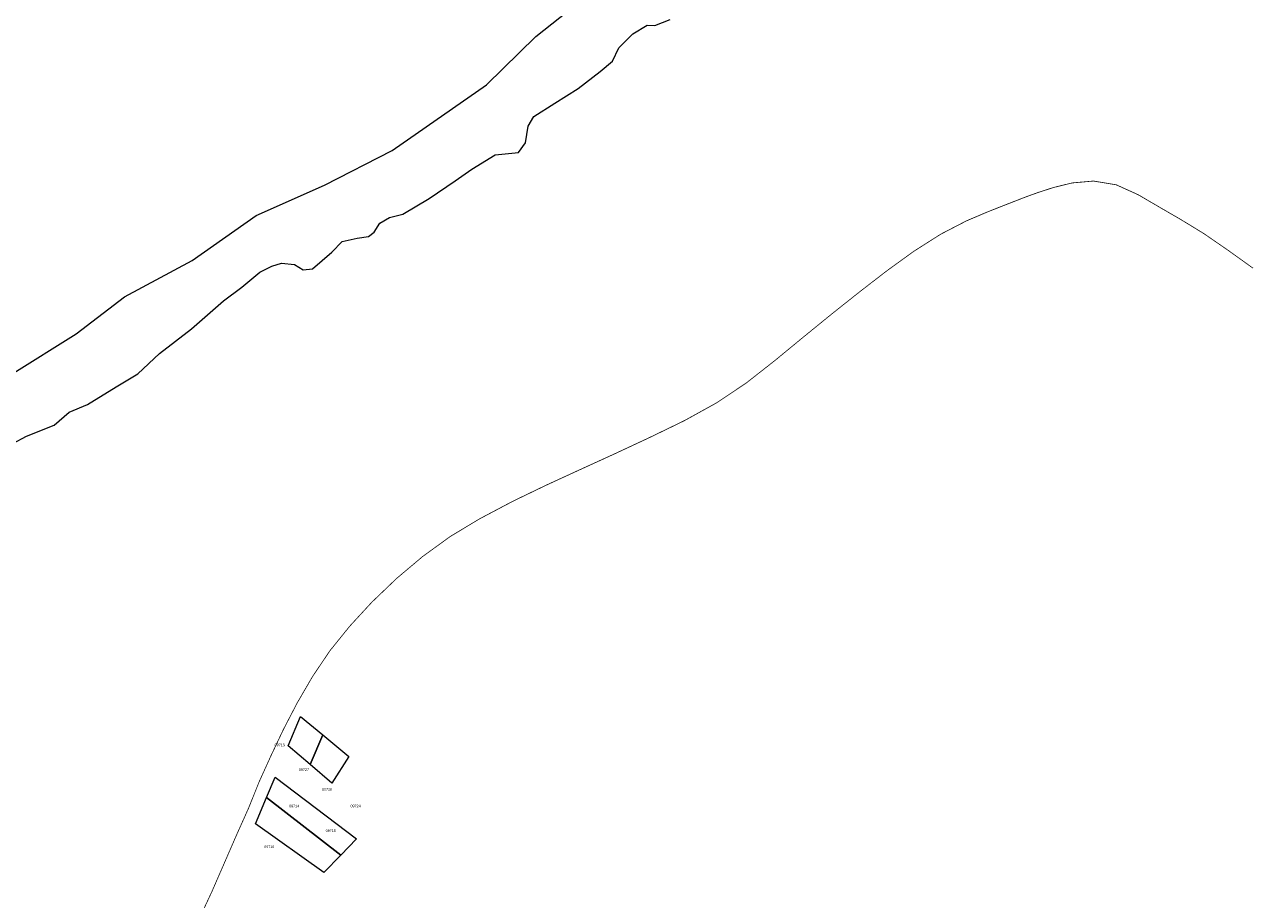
# Model space of a CAD drawing. Header units: metres. Extents: x 347609 to 404409, y 8548087 to 8605413.
# Tile 20 of 45: x 376186 to 376654, y 8568358 to 8568694. Entities that reach past the tile are written whole.
import ezdxf
from ezdxf.enums import TextEntityAlignment as Align

# ---------------------------------------------------------------- set-up
doc = ezdxf.new("R2010")
doc.units = ezdxf.units.M
doc.layers.add('01. RIO', color=7, linetype='Continuous', lineweight=5, true_color=0x2776bb)
doc.layers.add('Predios Rurales', color=90, linetype='Continuous', lineweight=15)
doc.layers.add('Red vial nacional', color=242, linetype='Continuous', lineweight=40)
doc.layers.add('Predios Rurales Nombres', color=7, linetype='Continuous', true_color=0xffffff)
doc.styles.add('ARIAL', font='arial.ttf')

# ---------------------------------------------------------------- blocks, each defined once
blk = doc.blocks.new('REIORORI')
at = {"layer": '01. RIO', "color": 152, "lineweight": 15, "true_color": 0x2776bb, "flags": 128}
for points in [[(376180.8, 8568559.5), (376205.65, 8568575.06), (376224.2, 8568589.3), (376250.1, 8568603.26), (376274.61, 8568620.48), (376300.84, 8568632.12), (376326.68, 8568645.36), (376362.79, 8568670.53), (376381.67, 8568689.07), (376406.91, 8568709.03)], [(376176.09, 8568530.3), (376186.67, 8568535.89), (376197.17, 8568540.18), (376203.02, 8568545.09), (376209.96, 8568548.1), (376220.97, 8568554.84), (376229.23, 8568559.79), (376237.62, 8568567.63), (376249.87, 8568576.98), (376262.15, 8568587.76), (376269.17, 8568592.99), (376276.05, 8568598.76), (376280.59, 8568601.1), (376284.31, 8568602.2), (376289.27, 8568601.65), (376292.57, 8568599.59), (376296.15, 8568600), (376303.58, 8568606.47), (376307.57, 8568610.45), (376313.35, 8568611.83), (376317.62, 8568612.38), (376319.82, 8568614.03), (376322.02, 8568617.47), (376325.74, 8568619.67), (376330.83, 8568620.91), (376340.92, 8568627.02), (376350.82, 8568633.76), (376357.16, 8568638.16), (376366.1, 8568643.66), (376375.05, 8568644.63), (376377.8, 8568648.34), (376378.76, 8568654.67), (376380.97, 8568658.38), (376388.95, 8568663.47), (376397.92, 8568669.16), (376406.32, 8568675.62), (376411.13, 8568679.61), (376413.47, 8568684.7), (376418.84, 8568690.06), (376424.35, 8568693.36), (376427.37, 8568693.23), (376433.15, 8568695.57)]]:
    blk.add_lwpolyline(points, dxfattribs=at)

msp = doc.modelspace()

# ---------------------------------------------------------------- linework, layer by layer
at = {"layer": 'Predios Rurales', "lineweight": 15}
for points in [[(376295.25, 8568410.15), (376286.87, 8568417.27), (376291.61, 8568428.52), (376300.08, 8568421.51)], [(376303.63, 8568403.02), (376295.25, 8568410.15), (376300.08, 8568421.51), (376310.1, 8568413.22)], [(376307.02, 8568375.44), (376278.53, 8568397.46), (376281.83, 8568405.29), (376313.07, 8568381.69)], [(376300.52, 8568368.72), (376274.3, 8568387.41), (376278.53, 8568397.46), (376307.02, 8568375.44)]]:
    msp.add_lwpolyline(points, close=True, dxfattribs=at)
at = {"layer": 'Red vial nacional', "transparency": 33554623, "const_width": 0.3}
msp.add_lwpolyline([(376252.2, 8568349.79), (376257.62, 8568361.39), (376262.39, 8568372.35), (376267.03, 8568383.01), (376271.75, 8568393.55), (376275.75, 8568403.52), (376280.28, 8568413.51), (376285.06, 8568423.6), (376290.33, 8568433.75), (376296.21, 8568443.86), (376302.87, 8568453.74), (376310.51, 8568463.2), (376318.94, 8568472.35), (376328.43, 8568481.44), (376338.33, 8568489.78), (376348.97, 8568497.51), (376360.18, 8568504.25), (376372.83, 8568510.94), (376385.6, 8568517.1), (376398.7, 8568523.12), (376412.02, 8568529.2), (376425.43, 8568535.46), (376438.57, 8568541.83), (376450.86, 8568548.62), (376462.34, 8568556.29), (376473.3, 8568564.89), (376484.19, 8568573.86), (376495.15, 8568582.78), (376505.9, 8568591.32), (376516.33, 8568599.37), (376526.59, 8568606.79), (376536.84, 8568613.3), (376546.64, 8568618.38), (376554.88, 8568621.88), (376561.01, 8568624.3), (376569.26, 8568627.51), (376574.06, 8568629.25), (376579.99, 8568631.17), (376587.19, 8568632.93), (376595.33, 8568633.65), (376604.06, 8568632.21), (376612.44, 8568628.42), (376620.33, 8568623.81), (376628.71, 8568618.96), (376637.54, 8568613.57), (376646.72, 8568607.25), (376656.44, 8568600.28)], dxfattribs=at)

# ---------------------------------------------------------------- block references
msp.add_blockref('REIORORI', (0, 0))

# ---------------------------------------------------------------- texts
at = {"layer": 'Predios Rurales Nombres', "color": 251, "true_color": 0x636466, "style": 'ARIAL'}
for s, p in [('09713', (376281.68, 8568416.85)), ('09727', (376290.97, 8568407.39)), ('09728', (376299.8, 8568399.8)), ('09714', (376287.2, 8568393.45)), ('09724', (376310.74, 8568393.45)), ('09715', (376301.23, 8568383.99)), ('09716', (376277.68, 8568377.83))]:
    msp.add_text(s, height=1, dxfattribs=at).set_placement(p, align=Align.BOTTOM_LEFT)

doc.saveas('drawing.dxf')
